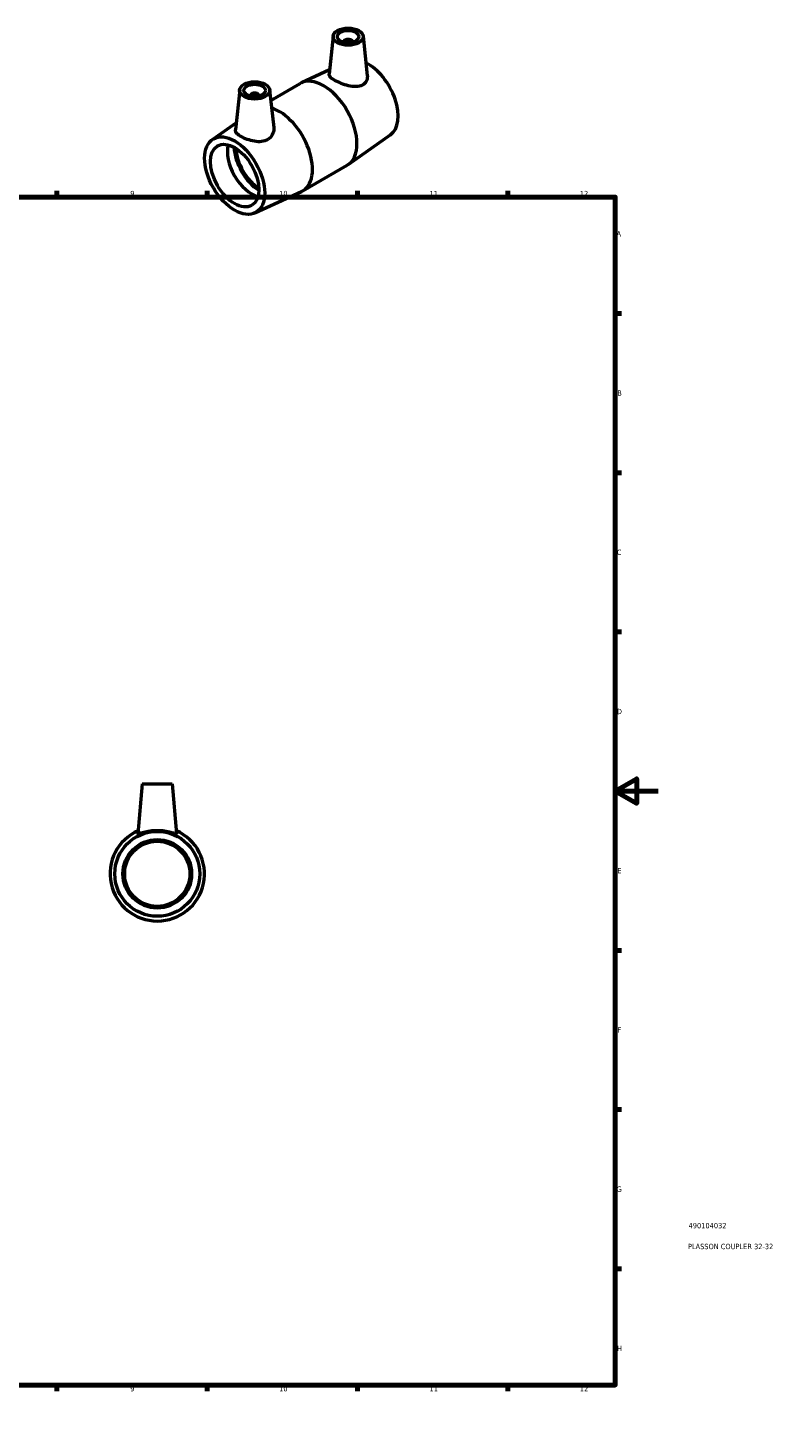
# Model space of a CAD drawing. Header units: millimetres. Extents: x 0 to 895, y 0 to 752.
# Tile 5 of 5: x 547 to 895, y 0 to 653. Entities that reach past the tile are written whole.
import ezdxf

# ---------------------------------------------------------------- set-up
doc = ezdxf.new("R2010")
doc.units = ezdxf.units.MM
for name, color, linetype, lineweight in [('Border (ISO)', 7, 'Continuous', 70), ('Title (ISO)', 7, 'Continuous', 50), ('Visible (ISO)', 7, 'Continuous', 50)]:
    doc.layers.add(name, color=color, linetype=linetype, lineweight=lineweight)
doc.styles.add('Note Text (ISO)', font='tahoma.ttf')

# ---------------------------------------------------------------- blocks, each defined once
blk = doc.blocks.new('Borders Default Border')
at = {"layer": 'Border (ISO)'}
for p, q in [((70.08, 574), (70.08, 576.9)), ((140.17, 574), (140.17, 576.9)), ((210.25, 574), (210.25, 576.9)), ((280.33, 574), (280.33, 576.9)), ((350.42, 574), (350.42, 576.9)), ((490.58, 574), (490.58, 576.9)), ((560.67, 574), (560.67, 576.9)), ((630.75, 574), (630.75, 576.9)), ((700.83, 574), (700.83, 576.9)), ((770.92, 574), (770.92, 576.9)), ((20, 519.75), (17.1, 519.75)), ((821, 519.75), (823.9, 519.75)), ((20, 445.5), (17.1, 445.5)), ((821, 445.5), (823.9, 445.5)), ((20, 371.25), (17.1, 371.25)), ((821, 371.25), (823.9, 371.25)), ((20, 222.75), (17.1, 222.75)), ((821, 222.75), (823.9, 222.75)), ((20, 148.5), (17.1, 148.5)), ((821, 148.5), (823.9, 148.5)), ((20, 74.25), (17.1, 74.25)), ((821, 74.25), (823.9, 74.25)), ((70.08, 20), (70.08, 17.1)), ((140.17, 20), (140.17, 17.1)), ((210.25, 20), (210.25, 17.1)), ((280.33, 20), (280.33, 17.1)), ((350.42, 20), (350.42, 17.1)), ((490.58, 20), (490.58, 17.1)), ((560.67, 20), (560.67, 17.1)), ((630.75, 20), (630.75, 17.1)), ((700.83, 20), (700.83, 17.1)), ((770.92, 20), (770.92, 17.1))]:
    blk.add_line(p, q, dxfattribs=at)
at = {"layer": 'Border (ISO)', "flags": 128}
for points in [[(420.5, 594), (420.5, 574), (414.73, 584), (426.27, 584), (420.5, 574)], [(20, 20), (20, 574), (821, 574), (821, 20), (20, 20)], [(0, 297), (20, 297), (10, 302.77), (10, 291.23), (20, 297)], [(841, 297), (821, 297), (831, 302.77), (831, 291.23), (821, 297)], [(420.5, 0), (420.5, 20), (414.73, 10), (426.27, 10), (420.5, 20)]]:
    blk.add_lwpolyline(points, dxfattribs=at)
at = {"layer": 'Border (ISO)', "color": 232, "true_color": 0xca0064, "char_height": 2.5, "attachment_point": 7, "style": 'Note Text (ISO)'}
for s, insert in [('1', (34.48, 574.4)), ('2', (104.37, 574.4)), ('3', (174.43, 574.35)), ('4', (244.42, 574.4)), ('5', (314.64, 574.35)), ('6', (384.66, 574.35)), ('7', (454.77, 574.4)), ('8', (524.81, 574.34)), ('9', (594.88, 574.35)), ('10', (664.29, 574.35)), ('11', (734.37, 574.4)), ('12', (804.46, 574.4)), ('A', (17.29, 555.62)), ('A', (821.59, 555.62)), ('B', (17.59, 481.38)), ('B', (821.89, 481.38)), ('C', (17.43, 407.08)), ('C', (821.73, 407.08)), ('D', (17.43, 332.88)), ('D', (821.73, 332.88)), ('E', (17.64, 258.63)), ('E', (821.94, 258.63)), ('F', (17.7, 184.38)), ('F', (822, 184.38)), ('G', (17.31, 110.08)), ('G', (821.61, 110.08)), ('H', (17.44, 35.88)), ('H', (821.74, 35.88)), ('1', (34.48, 17.1)), ('2', (104.37, 17.1)), ('3', (174.43, 17.05)), ('4', (244.42, 17.1)), ('5', (314.64, 17.05)), ('6', (384.66, 17.05)), ('7', (454.77, 17.1)), ('8', (524.81, 17.04)), ('9', (594.88, 17.05)), ('10', (664.29, 17.05)), ('11', (734.37, 17.1)), ('12', (804.46, 17.1))]:
    blk.add_mtext(s, dxfattribs=dict(at, insert=insert))
blk = doc.blocks.new('Title Blocks ISO')
at = {"layer": 'Title (ISO)', "color": 232, "true_color": 0xca0064, "style": 'Note Text (ISO)'}
for tag, p in [('PART_NUMBER_001', (34.16, 73.13)), ('DESCRIPTION_001', (33.84, 63.4))]:
    blk.add_attdef(tag, p, '', height=2.5, dxfattribs=at)

msp = doc.modelspace()

# ---------------------------------------------------------------- linework, layer by layer
at = {"layer": 'Visible (ISO)'}
for p, q in [((689.438, 649.079), (687.531, 631.288)), ((694.425, 646.192), (694.425, 646.378)), ((698.425, 646.192), (698.425, 646.378)), ((703.412, 649.079), (705.386, 630.668)), ((687.749, 633.323), (674.639, 627.299)), ((660.377, 619.122), (674.038, 626.989)), ((645.881, 623.996), (643.889, 605.422)), ((650.867, 621.295), (650.867, 621.108)), ((654.867, 621.295), (654.867, 621.108)), ((659.854, 623.996), (661.735, 606.453)), ((633.139, 600.866), (644.24, 608.695)), ((716.153, 603.038), (696.566, 589.223)), ((675.254, 576.915), (695.996, 588.859)), ((652.873, 566.598), (674.653, 576.605)), ((600.464, 300.427), (598.427, 277.151)), ((600.464, 300.427), (614.464, 300.427)), ((614.464, 300.427), (616.5, 277.151))]:
    msp.add_line(p, q, dxfattribs=at)
for radius in [19.8, 16, 15.2]:
    msp.add_circle((607.464, 258.427), radius, dxfattribs=at)
msp.add_arc((607.464, 258.427), 22, 113.905032, 66.094968, dxfattribs=at)
for centre, major_axis, ratio in [((696.425, 648.83), (7, 0), 0.5758617), ((696.425, 648.83), (5, 0), 0.5758617), ((652.867, 623.747), (7, 0), 0.5758617), ((652.867, 623.747), (5, 0), 0.5758617), ((643.533, 584.035), (9.881, -17.158), 0.5780931), ((643.533, 584.035), (7.985, -13.865), 0.5780931)]:
    msp.add_ellipse(centre, major_axis=major_axis, ratio=ratio, dxfattribs=at)
for centre, major_axis, ratio, start_param, end_param in [((696.425, 646.378), (-2, 0), 0.5758617, 2.9729035, 6.4518745), ((705.759, 619.868), (9.881, -17.158), 0.5780931, 0.0531605, 2.430229), ((685.017, 607.924), (-10.979, 19.065), 0.5780931, 3.1415927, 6.2831853), ((652.867, 621.295), (-2, 0), 0.5758617, 2.9729035, 6.4518745), ((664.275, 595.98), (10.979, -19.065), 0.5780931, 6.2300248, 8.8691023), ((651.453, 588.596), (-7.985, 13.865), 0.5780931, 0.5167078, 2.6248849), ((655.413, 590.876), (-8.579, 14.897), 0.5780931, 0.8303655, 2.3112271), ((655.413, 590.876), (-7.985, 13.865), 0.5780931, 0.8346039, 2.3069888)]:
    msp.add_ellipse(centre, major_axis=major_axis, ratio=ratio, start_param=start_param, end_param=end_param, dxfattribs=at)
for points, knots in [([(703.058, 626.243), (702.246, 625.809), (701.213, 625.566), (698.962, 625.499), (697.742, 625.667), (695.481, 626.192), (694.282, 626.581), (692.053, 627.474), (691.023, 627.975), (689.385, 628.919), (688.683, 629.414), (687.757, 630.338), (687.531, 630.77), (687.524, 631.201), (687.526, 631.244), (687.531, 631.288)], [0, 0, 0, 0, 0.3568893, 0.3568893, 0.7137785, 0.7137785, 1.0614279, 1.0614279, 1.4090772, 1.4090772, 1.7567266, 1.7567266, 2.1043759, 2.1043759, 2.1433484, 2.1433484, 2.1433484, 2.1433484]), ([(705.385, 630.668), (705.397, 630.561), (705.405, 630.455), (705.44, 629.561), (705.263, 628.716), (704.45, 627.255), (703.812, 626.646), (703.058, 626.243)], [4.77337409, 4.77337409, 4.77337409, 4.77337409, 4.81775042, 4.81775042, 5.1495581, 5.1495581, 5.48136577, 5.48136577, 5.48136577, 5.48136577]), ([(659.008, 600.876), (658.202, 600.381), (657.193, 600.042), (655.013, 599.779), (653.842, 599.848), (651.659, 600.208), (650.494, 600.527), (648.34, 601.313), (647.351, 601.777), (645.777, 602.684), (645.091, 603.184), (644.16, 604.174), (643.915, 604.668), (643.877, 605.229), (643.879, 605.325), (643.89, 605.422)], [0, 0, 0, 0, 0.3318077, 0.3318077, 0.6636154, 0.6636154, 0.9976105, 0.9976105, 1.3316057, 1.3316057, 1.6656008, 1.6656008, 1.999596, 1.999596, 2.0665904, 2.0665904, 2.0665904, 2.0665904]), ([(661.734, 606.453), (661.755, 606.259), (661.766, 606.067), (661.773, 604.954), (661.549, 603.954), (660.6, 602.178), (659.874, 601.409), (659.008, 600.876)], [4.69391853, 4.69391853, 4.69391853, 4.69391853, 4.76758723, 4.76758723, 5.1244765, 5.1244765, 5.48136577, 5.48136577, 5.48136577, 5.48136577]), ([(616.496, 277.124), (616.46, 277.049), (616.197, 277.084), (615.231, 277.335), (614.527, 277.544), (612.94, 277.941), (611.942, 278.158), (609.761, 278.464), (608.577, 278.549), (606.35, 278.549), (605.166, 278.464), (602.985, 278.158), (601.988, 277.941), (600.4, 277.544), (599.697, 277.335), (598.73, 277.084), (598.468, 277.049), (598.428, 277.132), (598.427, 277.141), (598.428, 277.151)], [0, 0, 0, 0, 0.3318077, 0.3318077, 0.6636154, 0.6636154, 0.9976105, 0.9976105, 1.3316057, 1.3316057, 1.6656008, 1.6656008, 1.999596, 1.999596, 2.3314036, 2.3314036, 2.6632113, 2.6632113, 2.6979647, 2.6979647, 2.6979647, 2.6979647])]:
    msp.add_open_spline(points, degree=3, knots=knots, dxfattribs=at)
msp.add_open_spline([(616.5, 277.151), (616.501, 277.141), (616.5, 277.132), (616.496, 277.124)], degree=3, dxfattribs=at)

# ---------------------------------------------------------------- block references
msp.add_blockref('Borders Default Border', (0, 0))
msp.add_blockref('Title Blocks ISO', (821, 20)).add_auto_attribs({'PART_NUMBER_001': '490104032', 'DESCRIPTION_001': 'PLASSON COUPLER 32-32'})

doc.saveas('drawing.dxf')
